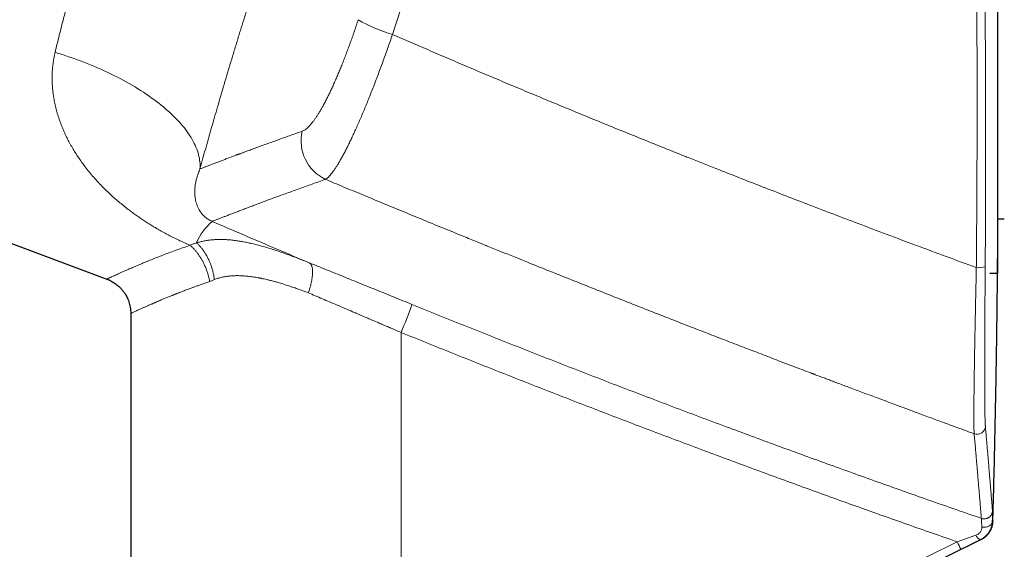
# Model space of a CAD drawing. Header units: millimetres. Extents: x 8 to 1267, y 12 to 1009.
# Tile 15 of 71: x 263 to 334, y 705 to 743. Entities that reach past the tile are written whole.
import ezdxf

# ---------------------------------------------------------------- set-up
doc = ezdxf.new("R2010")
doc.units = ezdxf.units.MM

msp = doc.modelspace()

# ---------------------------------------------------------------- linework, layer by layer
at = {"color": 7, "linetype": 'Continuous', "lineweight": 30}
for p, q in [((333.263, 753.741), (333.263, 724.741)), ((241.597, 734.705), (269.353, 724.327)), ((333.263, 728.641), (333.763, 728.641)), ((332.715, 724.741), (333.263, 724.741)), ((332.715, 724.741), (333.263, 724.741)), ((271.063, 721.862), (271.063, 696.13)), ((332.91, 706.938), (332.9, 706.935)), ((321.891, 700.62), (332.072, 705.63))]:
    msp.add_line(p, q, dxfattribs=at)
at = {"color": 252, "linetype": 'Continuous', "lineweight": 0}
for p, q in [((276.731, 724.146), (277.066, 724.295)), ((290.468, 696.13), (290.468, 720.497)), ((330.378, 705.474), (311.4, 696.13)), ((332.066, 705.631), (332.075, 705.635))]:
    msp.add_line(p, q, dxfattribs=at)
at = {"color": 252, "linetype": 'Continuous', "lineweight": 0, "flags": 128}
for points in [[(265.634, 740.598), (265.895, 740.518), (266.155, 740.436), (266.413, 740.351), (266.671, 740.264), (266.927, 740.175), (267.181, 740.084), (267.434, 739.99), (267.685, 739.895), (267.934, 739.797), (268.181, 739.697), (268.426, 739.595), (268.668, 739.492), (268.909, 739.386), (269.147, 739.278), (269.382, 739.169), (269.615, 739.058), (269.845, 738.945), (270.072, 738.831), (270.296, 738.715), (270.518, 738.597), (270.736, 738.478), (270.95, 738.357), (271.162, 738.235), (271.37, 738.112), (271.574, 737.987), (271.775, 737.861), (271.972, 737.734), (272.166, 737.606), (272.355, 737.477), (272.541, 737.346), (272.722, 737.215), (272.9, 737.083), (273.073, 736.95), (273.242, 736.816), (273.406, 736.681), (273.567, 736.546), (273.722, 736.411), (273.873, 736.274), (274.02, 736.137), (274.161, 736), (274.298, 735.863), (274.431, 735.725), (274.558, 735.586), (274.68, 735.448), (274.798, 735.31), (274.91, 735.171), (275.017, 735.033), (275.119, 734.894), (275.216, 734.756), (275.308, 734.618), (275.395, 734.48), (275.476, 734.342), (275.551, 734.205), (275.622, 734.068), (275.687, 733.932), (275.747, 733.796), (275.801, 733.661), (275.849, 733.527), (275.892, 733.393), (275.93, 733.26), (275.962, 733.128), (275.989, 732.997), (276.01, 732.867), (276.025, 732.738), (276.035, 732.61), (276.039, 732.483), (276.038, 732.357), (276.031, 732.232)], [(332.9, 706.935), (332.896, 706.892), (332.886, 706.849), (332.869, 706.808), (332.847, 706.768), (332.82, 706.73), (332.788, 706.694), (332.75, 706.661), (332.708, 706.631), (332.662, 706.604), (332.613, 706.58), (332.56, 706.56), (332.504, 706.544), (332.447, 706.532), (332.388, 706.524), (332.328, 706.521), (332.268, 706.522), (332.209, 706.527), (332.15, 706.536)], [(331.712, 705.94), (331.742, 705.892), (331.773, 705.847), (331.804, 705.805), (331.836, 705.767), (331.866, 705.733), (331.896, 705.703), (331.926, 705.677), (331.954, 705.657), (331.98, 705.641), (332.005, 705.631), (332.028, 705.626), (332.048, 705.626), (332.066, 705.631)]]:
    msp.add_lwpolyline(points, dxfattribs=at)
at = {"color": 252, "linetype": 'Continuous', "lineweight": 0}
for centre, radius, start, end in [((292.666, 751.814), 10.322, 239.26528, 254.19002), ((286.343, 734.248), 3.054, 167.00904, 244.83058), ((279.621, 725.324), 4.154, 130.78825, 157.30316), ((331.927, 726.732), 1.588, 263.77491, 287.03018), ((257.064, 734.623), 36.268, 337.07787, 340.48883), ((331.805, 713.79), 0.6, 250.00499, 358.18034), ((339.143, 709.62), 9.696, 205.31581, 208.88976)]:
    msp.add_arc(centre, radius, start, end, dxfattribs=at)
for points, knots in [([(289.123, 770.501), (289.041, 770.303), (288.878, 769.909), (288.629, 769.301), (288.376, 768.683), (288.121, 768.054), (287.863, 767.413), (287.602, 766.761), (287.346, 766.116), (287.095, 765.479), (286.849, 764.852), (286.6, 764.215), (286.35, 763.568), (286.098, 762.912), (285.835, 762.225), (285.563, 761.508), (285.282, 760.761), (285, 760.006), (284.717, 759.244), (284.434, 758.474), (284.15, 757.697), (283.874, 756.933), (283.605, 756.186), (283.345, 755.456), (283.086, 754.723), (282.827, 753.985), (282.568, 753.244), (282.303, 752.477), (282.03, 751.683), (281.751, 750.863), (281.473, 750.04), (281.197, 749.214), (280.922, 748.386), (280.649, 747.555), (280.386, 746.747), (280.132, 745.963), (279.888, 745.203), (279.647, 744.443), (279.408, 743.685), (279.171, 742.928), (278.929, 742.148), (278.682, 741.346), (278.432, 740.526), (278.186, 739.71), (277.943, 738.899), (277.704, 738.093), (277.468, 737.29), (277.242, 736.513), (277.025, 735.763), (276.819, 735.042), (276.616, 734.328), (276.417, 733.622), (276.222, 732.922), (276.094, 732.462), (276.031, 732.232)], [0, 0, 0, 0, 0.0202181, 0.0403487, 0.0604042, 0.0803968, 0.100339, 0.1202432, 0.140122, 0.1583327, 0.1765421, 0.19476, 0.2129957, 0.2312589, 0.249559, 0.2696429, 0.289675, 0.309668, 0.3296347, 0.3495878, 0.3695399, 0.3895576, 0.4078873, 0.4261838, 0.4444568, 0.4627159, 0.4809708, 0.499231, 0.5191832, 0.5391244, 0.5590674, 0.5790249, 0.5990095, 0.6190335, 0.6390513, 0.6573709, 0.6756785, 0.6939832, 0.712294, 0.7306201, 0.7489705, 0.7690653, 0.7891228, 0.8091545, 0.8291723, 0.8491878, 0.8692128, 0.8893862, 0.90788, 0.926338, 0.9447695, 0.9631841, 0.9815911, 1, 1, 1, 1]), ([(274.885, 767.686), (274.823, 767.549), (274.699, 767.278), (274.513, 766.862), (274.328, 766.446), (274.145, 766.03), (273.963, 765.613), (273.783, 765.196), (273.605, 764.781), (273.426, 764.361), (273.247, 763.937), (273.069, 763.509), (272.893, 763.084), (272.72, 762.664), (272.551, 762.248), (272.426, 761.939), (272.345, 761.736), (272.306, 761.64), (272.268, 761.543), (272.229, 761.446), (272.19, 761.349), (272.152, 761.252), (272.056, 761.011), (271.911, 760.643), (271.718, 760.147), (271.523, 759.64), (271.318, 759.103), (271.104, 758.536), (270.889, 757.957), (270.672, 757.367), (270.454, 756.766), (270.24, 756.168), (270.03, 755.574), (269.851, 755.057), (269.7, 754.617), (269.575, 754.251), (269.451, 753.883), (269.327, 753.512), (269.203, 753.139), (269.057, 752.692), (268.887, 752.17), (268.695, 751.571), (268.5, 750.954), (268.302, 750.317), (268.102, 749.662), (267.903, 749.003), (267.706, 748.341), (267.546, 747.792), (267.42, 747.357), (267.328, 747.037), (267.237, 746.715), (267.146, 746.393), (267.055, 746.07), (266.965, 745.746), (266.865, 745.381), (266.754, 744.975), (266.633, 744.528), (266.515, 744.087), (266.385, 743.592), (266.242, 743.043), (266.086, 742.432), (265.932, 741.82), (265.781, 741.207), (265.683, 740.802), (265.634, 740.598)], [0, 0, 0, 0, 0.019768, 0.039197, 0.058286, 0.077035, 0.095445, 0.113515, 0.131246, 0.148638, 0.166494, 0.183978, 0.201091, 0.217831, 0.2342, 0.250197, 0.253936, 0.257668, 0.261393, 0.265111, 0.268823, 0.272527, 0.276225, 0.296439, 0.314311, 0.332019, 0.352883, 0.373514, 0.393912, 0.415509, 0.436838, 0.457901, 0.478697, 0.499228, 0.511817, 0.524457, 0.537149, 0.549891, 0.562684, 0.575529, 0.595818, 0.616234, 0.636778, 0.658931, 0.681233, 0.703682, 0.726281, 0.749028, 0.759995, 0.771012, 0.782079, 0.793196, 0.804364, 0.815582, 0.82685, 0.842426, 0.858097, 0.873864, 0.888932, 0.910641, 0.932602, 0.954816, 0.977281, 1, 1, 1, 1]), ([(294.508, 755.186), (294.354, 754.775), (294.047, 753.952), (293.593, 752.716), (293.144, 751.477), (292.7, 750.238), (292.261, 748.996), (291.836, 747.778), (291.423, 746.581), (291.024, 745.408), (290.629, 744.233), (290.238, 743.058), (289.982, 742.274), (289.853, 741.882)], [0, 0, 0, 0, 0.09339, 0.186739, 0.280057, 0.373355, 0.466642, 0.559929, 0.647894, 0.735875, 0.823881, 0.91192, 1, 1, 1, 1]), ([(331.754, 725.153), (331.758, 725.598), (331.766, 726.486), (331.777, 727.821), (331.785, 729.156), (331.793, 730.49), (331.799, 731.817), (331.804, 733.136), (331.807, 734.448), (331.809, 735.759), (331.809, 737.079), (331.809, 738.408), (331.806, 739.746), (331.803, 741.084), (331.798, 742.423), (331.792, 743.761), (331.784, 745.099), (331.778, 745.99), (331.775, 746.436)], [0, 0, 0, 0, 0.062914, 0.12575, 0.188521, 0.251236, 0.313907, 0.375427, 0.436926, 0.498414, 0.559902, 0.622654, 0.685429, 0.748235, 0.811085, 0.873988, 0.936956, 1, 1, 1, 1]), ([(332.392, 725.213), (332.395, 725.655), (332.401, 726.539), (332.408, 727.867), (332.414, 729.194), (332.419, 730.522), (332.422, 731.841), (332.424, 733.153), (332.424, 734.457), (332.423, 735.761), (332.421, 737.075), (332.417, 738.396), (332.411, 739.727), (332.404, 741.058), (332.396, 742.389), (332.387, 743.72), (332.376, 745.051), (332.367, 745.937), (332.363, 746.381)], [0, 0, 0, 0, 0.062913, 0.125749, 0.188519, 0.251234, 0.313904, 0.375424, 0.436922, 0.498409, 0.559897, 0.62265, 0.685424, 0.748231, 0.811081, 0.873985, 0.936955, 1, 1, 1, 1]), ([(283.367, 734.935), (283.401, 734.949), (283.47, 734.977), (283.579, 735.045), (283.693, 735.133), (283.812, 735.242), (283.935, 735.372), (284.062, 735.521), (284.188, 735.684), (284.312, 735.856), (284.433, 736.035), (284.556, 736.229), (284.682, 736.438), (284.81, 736.661), (284.941, 736.899), (285.073, 737.149), (285.207, 737.413), (285.342, 737.69), (285.479, 737.978), (285.617, 738.278), (285.755, 738.589), (285.893, 738.91), (286.032, 739.239), (286.17, 739.577), (286.309, 739.925), (286.447, 740.28), (286.585, 740.642), (286.722, 741.011), (286.858, 741.386), (286.993, 741.768), (287.128, 742.155), (287.26, 742.547), (287.347, 742.81), (287.39, 742.942)], [0, 0, 0, 0, 0.035891, 0.071714, 0.107551, 0.14339, 0.179077, 0.214703, 0.250347, 0.281644, 0.312832, 0.343967, 0.375102, 0.406557, 0.4379, 0.469185, 0.500472, 0.531808, 0.563092, 0.594382, 0.625735, 0.656861, 0.687942, 0.719032, 0.750187, 0.781324, 0.812414, 0.843511, 0.874669, 0.906016, 0.937316, 0.968626, 1, 1, 1, 1]), ([(285.044, 731.484), (285.073, 731.503), (285.132, 731.541), (285.227, 731.624), (285.327, 731.725), (285.432, 731.846), (285.543, 731.987), (285.659, 732.148), (285.781, 732.328), (285.907, 732.526), (286.038, 732.744), (286.174, 732.98), (286.314, 733.235), (286.458, 733.508), (286.607, 733.798), (286.759, 734.107), (286.916, 734.433), (287.076, 734.777), (287.239, 735.136), (287.405, 735.51), (287.573, 735.898), (287.743, 736.299), (287.915, 736.712), (288.089, 737.137), (288.263, 737.573), (288.439, 738.019), (288.615, 738.475), (288.792, 738.94), (288.97, 739.413), (289.147, 739.894), (289.325, 740.382), (289.502, 740.877), (289.678, 741.377), (289.795, 741.714), (289.853, 741.882)], [0, 0, 0, 0, 0.03103, 0.062059, 0.093091, 0.12413, 0.155179, 0.186241, 0.21732, 0.24842, 0.279544, 0.310698, 0.341887, 0.373119, 0.404403, 0.435747, 0.467165, 0.498669, 0.530181, 0.56162, 0.592999, 0.62433, 0.655623, 0.686887, 0.718133, 0.749369, 0.780604, 0.811847, 0.843106, 0.874391, 0.905712, 0.937079, 0.968504, 1, 1, 1, 1]), ([(289.853, 741.882), (290.299, 741.689), (291.195, 741.3), (292.55, 740.716), (293.924, 740.126), (295.317, 739.532), (296.72, 738.938), (298.134, 738.342), (299.557, 737.745), (300.999, 737.145), (302.46, 736.541), (303.939, 735.932), (305.436, 735.32), (306.952, 734.704), (308.098, 734.241), (308.869, 733.931), (309.259, 733.775), (309.65, 733.618), (310.042, 733.461), (310.428, 733.307), (310.798, 733.159), (311.671, 732.811), (312.973, 732.295), (314.719, 731.608), (316.395, 730.952), (318.089, 730.295), (319.801, 729.634), (321.531, 728.972), (323.385, 728.268), (325.364, 727.521), (327.472, 726.733), (329.604, 725.942), (331.035, 725.417), (331.754, 725.153)], [0, 0, 0, 0, 0.032325, 0.065075, 0.09825, 0.131849, 0.165872, 0.199698, 0.233932, 0.268572, 0.303619, 0.339072, 0.374929, 0.411191, 0.447858, 0.45714, 0.466448, 0.475781, 0.48514, 0.494524, 0.503418, 0.511612, 0.55699, 0.596474, 0.636343, 0.676597, 0.717236, 0.758258, 0.799664, 0.848954, 0.898774, 0.949123, 1, 1, 1, 1]), ([(275.327, 726.753), (275.204, 726.806), (274.96, 726.912), (274.597, 727.08), (274.236, 727.254), (273.878, 727.435), (273.522, 727.624), (273.172, 727.818), (272.84, 728.011), (272.526, 728.201), (272.224, 728.39), (271.926, 728.584), (271.631, 728.784), (271.34, 728.989), (271.03, 729.216), (270.703, 729.466), (270.363, 729.739), (270.03, 730.021), (269.704, 730.31), (269.387, 730.605), (269.064, 730.922), (268.737, 731.263), (268.406, 731.629), (268.089, 732.004), (267.801, 732.369), (267.539, 732.722), (267.305, 733.06), (267.082, 733.402), (266.873, 733.748), (266.674, 734.101), (266.512, 734.413), (266.382, 734.68), (266.282, 734.899), (266.187, 735.118), (266.097, 735.338), (266.013, 735.559), (265.934, 735.78), (265.861, 736.003), (265.774, 736.284), (265.682, 736.626), (265.592, 737.028), (265.534, 737.349), (265.499, 737.588), (265.479, 737.745), (265.462, 737.902), (265.448, 738.059), (265.436, 738.216), (265.423, 738.447), (265.416, 738.751), (265.424, 739.128), (265.45, 739.502), (265.493, 739.871), (265.552, 740.236), (265.607, 740.478), (265.634, 740.598)], [0, 0, 0, 0, 0.019731, 0.039544, 0.059461, 0.079501, 0.099683, 0.120029, 0.139869, 0.157948, 0.176129, 0.194421, 0.212837, 0.231389, 0.250087, 0.273127, 0.296287, 0.319585, 0.34304, 0.366671, 0.390003, 0.417256, 0.444578, 0.471994, 0.499529, 0.523004, 0.546347, 0.569572, 0.592696, 0.615736, 0.639263, 0.653213, 0.66708, 0.68087, 0.694586, 0.708233, 0.721814, 0.735334, 0.748798, 0.772866, 0.796596, 0.820017, 0.829141, 0.838223, 0.847267, 0.856273, 0.865243, 0.874181, 0.895828, 0.91716, 0.93821, 0.95901, 0.979595, 1, 1, 1, 1]), ([(276.031, 732.232), (276.097, 732.258), (276.229, 732.309), (276.445, 732.392), (276.673, 732.48), (276.916, 732.573), (277.174, 732.672), (277.435, 732.771), (277.697, 732.87), (277.96, 732.97), (278.203, 733.061), (278.423, 733.144), (278.566, 733.197), (278.66, 733.232), (278.704, 733.249), (278.749, 733.265), (278.793, 733.282), (278.838, 733.299), (278.883, 733.316), (279.025, 733.368), (279.268, 733.458), (279.623, 733.59), (279.993, 733.726), (280.378, 733.866), (280.778, 734.012), (281.186, 734.159), (281.6, 734.308), (282.02, 734.459), (282.454, 734.613), (282.902, 734.772), (283.212, 734.881), (283.367, 734.935)], [0, 0, 0, 0, 0.045826, 0.091819, 0.137981, 0.184315, 0.230822, 0.277504, 0.318731, 0.360097, 0.401603, 0.429074, 0.456608, 0.462798, 0.468991, 0.475187, 0.481386, 0.487588, 0.493794, 0.500002, 0.545493, 0.59122, 0.637184, 0.68339, 0.729837, 0.776528, 0.820777, 0.865247, 0.90994, 0.954857, 1, 1, 1, 1]), ([(276.031, 732.232), (275.985, 732.124), (275.892, 731.902), (275.794, 731.582), (275.72, 731.264), (275.674, 730.953), (275.654, 730.649), (275.662, 730.354), (275.693, 730.094), (275.742, 729.867), (275.801, 729.671), (275.877, 729.481), (275.96, 729.318), (276.044, 729.183), (276.122, 729.075), (276.208, 728.971), (276.303, 728.871), (276.405, 728.778), (276.514, 728.692), (276.63, 728.613), (276.741, 728.549), (276.835, 728.502), (276.883, 728.48), (276.907, 728.469)], [0, 0, 0, 0, 0.0734387, 0.1500803, 0.2291253, 0.3099091, 0.3923859, 0.4755311, 0.5581478, 0.6179562, 0.6766893, 0.7340797, 0.7894856, 0.8226412, 0.8541391, 0.8837153, 0.9109195, 0.9353403, 0.9556031, 0.9729347, 0.9874745, 0.9939129, 1, 1, 1, 1]), ([(276.907, 728.469), (276.959, 728.489), (277.062, 728.53), (277.242, 728.6), (277.44, 728.677), (277.658, 728.761), (277.895, 728.853), (278.151, 728.951), (278.418, 729.054), (278.696, 729.16), (278.981, 729.269), (279.283, 729.384), (279.601, 729.504), (279.935, 729.629), (280.285, 729.76), (280.651, 729.896), (281.033, 730.038), (281.431, 730.185), (281.845, 730.337), (282.276, 730.494), (282.713, 730.653), (283.158, 730.813), (283.607, 730.974), (284.072, 731.14), (284.549, 731.309), (284.879, 731.426), (285.044, 731.484)], [0, 0, 0, 0, 0.044908, 0.089788, 0.134645, 0.179479, 0.224294, 0.269093, 0.313877, 0.354919, 0.395952, 0.43698, 0.478003, 0.519024, 0.560045, 0.601067, 0.642092, 0.683122, 0.724158, 0.765204, 0.80626, 0.84498, 0.883713, 0.92246, 0.961222, 1, 1, 1, 1]), ([(285.044, 731.484), (285.254, 731.396), (285.68, 731.218), (286.327, 730.948), (286.992, 730.671), (287.675, 730.387), (288.376, 730.096), (289.08, 729.804), (289.788, 729.512), (290.498, 729.219), (291.224, 728.92), (291.966, 728.615), (292.706, 728.311), (293.445, 728.008), (294.181, 727.708), (294.844, 727.437), (295.431, 727.198), (295.821, 727.04), (296.098, 726.927), (296.26, 726.861), (296.422, 726.795), (296.577, 726.733), (297.615, 726.312), (299.666, 725.484), (302.74, 724.253), (305.066, 723.33), (306.512, 722.759), (307.078, 722.536), (307.643, 722.314), (308.22, 722.087), (308.997, 721.783), (309.97, 721.402), (311.184, 720.929), (312.443, 720.44), (313.746, 719.936), (315.032, 719.441), (316.301, 718.954), (317.395, 718.535), (318.319, 718.183), (319.045, 717.906), (319.552, 717.714), (319.833, 717.608), (319.917, 717.576), (319.991, 717.548), (320.063, 717.52), (320.198, 717.469), (320.402, 717.392), (320.68, 717.287), (320.976, 717.175), (321.29, 717.056), (321.622, 716.931), (321.983, 716.795), (322.375, 716.648), (322.798, 716.488), (323.243, 716.321), (323.709, 716.147), (324.196, 715.964), (324.705, 715.774), (325.195, 715.591), (325.653, 715.42), (326.067, 715.266), (326.466, 715.118), (326.854, 714.974), (327.232, 714.834), (327.6, 714.698), (328.004, 714.548), (328.44, 714.387), (328.905, 714.215), (329.351, 714.051), (329.778, 713.894), (330.182, 713.746), (330.565, 713.605), (330.927, 713.473), (331.27, 713.347), (331.492, 713.266), (331.6, 713.226)], [0, 0, 0, 0, 0.013667, 0.0277163, 0.0421479, 0.0569618, 0.072158, 0.0877365, 0.1027751, 0.1181534, 0.1338717, 0.1499299, 0.166328, 0.1819395, 0.1978473, 0.2140511, 0.2249079, 0.2358938, 0.2393731, 0.2428652, 0.24637, 0.2498876, 0.2528978, 0.3136038, 0.3825895, 0.4515789, 0.4637216, 0.4758645, 0.4880075, 0.5001604, 0.5130204, 0.5380675, 0.5628311, 0.5911298, 0.6190495, 0.6465902, 0.6737522, 0.7005354, 0.7168454, 0.7330118, 0.7471195, 0.7493263, 0.7510213, 0.7525256, 0.7540633, 0.7556344, 0.7611947, 0.7671365, 0.7734596, 0.7801642, 0.7872501, 0.7947175, 0.8032986, 0.8123337, 0.8218227, 0.8317656, 0.8421624, 0.8530132, 0.8643179, 0.8735187, 0.8823011, 0.8907793, 0.8990452, 0.9070986, 0.9149395, 0.9225681, 0.9328912, 0.9427979, 0.9522882, 0.9613621, 0.9700196, 0.9781172, 0.9858132, 0.9931074, 1, 1, 1, 1]), ([(276.907, 728.469), (277.681, 728.135), (279.229, 727.468), (281.556, 726.475), (283.11, 725.819), (283.887, 725.492)], [0, 0, 0, 0, 0.333364, 0.666694, 1, 1, 1, 1]), ([(269.353, 724.327), (269.353, 724.327), (269.349, 724.326), (269.362, 724.332), (269.392, 724.346), (269.446, 724.371), (269.521, 724.406), (269.618, 724.451), (269.735, 724.505), (269.873, 724.568), (270.032, 724.641), (270.211, 724.722), (270.413, 724.812), (270.638, 724.911), (270.896, 725.024), (271.188, 725.152), (271.516, 725.293), (271.868, 725.443), (272.242, 725.599), (272.639, 725.761), (273.05, 725.924), (273.473, 726.088), (273.908, 726.252), (274.362, 726.418), (274.833, 726.585), (275.162, 726.697), (275.327, 726.753)], [0, 0, 0, 0, 0.00027, 0.041154, 0.08196, 0.122718, 0.163454, 0.204194, 0.244895, 0.285557, 0.326209, 0.366953, 0.408116, 0.449758, 0.491904, 0.539769, 0.587429, 0.634923, 0.68229, 0.72957, 0.776801, 0.821325, 0.865874, 0.910481, 0.955179, 1, 1, 1, 1]), ([(275.788, 726.927), (275.711, 726.901), (275.555, 726.849), (275.403, 726.785), (275.327, 726.753)], [0, 0, 0, 0, 0.495912, 1, 1, 1, 1]), ([(276.731, 724.146), (276.716, 724.224), (276.686, 724.382), (276.626, 724.619), (276.553, 724.856), (276.467, 725.092), (276.369, 725.323), (276.259, 725.549), (276.141, 725.761), (276.018, 725.958), (275.89, 726.14), (275.757, 726.311), (275.617, 726.471), (275.475, 726.62), (275.376, 726.709), (275.327, 726.753)], [0, 0, 0, 0, 0.077794, 0.156713, 0.236566, 0.317148, 0.398244, 0.479628, 0.56107, 0.635581, 0.70977, 0.783467, 0.856506, 0.928732, 1, 1, 1, 1]), ([(275.788, 726.927), (275.878, 726.954), (276.056, 727.007), (276.33, 727.067), (276.607, 727.113), (276.887, 727.145), (277.169, 727.165), (277.452, 727.171), (277.752, 727.167), (278.069, 727.149), (278.404, 727.117), (278.74, 727.072), (279.078, 727.017), (279.417, 726.951), (279.797, 726.867), (280.217, 726.762), (280.678, 726.635), (281.14, 726.496), (281.602, 726.346), (282.062, 726.187), (282.519, 726.022), (282.974, 725.85), (283.43, 725.674), (283.735, 725.552), (283.887, 725.492)], [0, 0, 0, 0, 0.039364, 0.078407, 0.117125, 0.155507, 0.193532, 0.231175, 0.268401, 0.311341, 0.353862, 0.396034, 0.437918, 0.47957, 0.521035, 0.576373, 0.631186, 0.685529, 0.739451, 0.792986, 0.845218, 0.897124, 0.948716, 1, 1, 1, 1]), ([(277.066, 724.295), (277.054, 724.378), (277.031, 724.545), (276.978, 724.796), (276.913, 725.047), (276.833, 725.295), (276.739, 725.539), (276.633, 725.775), (276.515, 726.002), (276.385, 726.217), (276.247, 726.419), (276.1, 726.605), (275.948, 726.776), (275.841, 726.877), (275.788, 726.927)], [0, 0, 0, 0, 0.080961, 0.163187, 0.246454, 0.330518, 0.415123, 0.5, 0.584878, 0.669482, 0.753547, 0.836813, 0.919039, 1, 1, 1, 1]), ([(283.887, 725.492), (283.905, 725.48), (283.941, 725.456), (283.988, 725.402), (284.029, 725.332), (284.063, 725.246), (284.089, 725.143), (284.107, 725.025), (284.116, 724.892), (284.115, 724.746), (284.106, 724.588), (284.087, 724.421), (284.059, 724.246), (284.023, 724.067), (283.98, 723.884), (283.93, 723.701), (283.875, 723.52), (283.834, 723.399), (283.814, 723.34)], [0, 0, 0, 0, 0.0583709, 0.1182948, 0.1796169, 0.2421552, 0.3057015, 0.3700255, 0.4348786, 0.4999995, 0.5651205, 0.6299736, 0.6942977, 0.7578442, 0.8203825, 0.8817049, 0.9416289, 1, 1, 1, 1]), ([(283.887, 725.492), (284.079, 725.414), (284.462, 725.26), (285.042, 725.026), (285.623, 724.791), (286.207, 724.555), (286.794, 724.318), (287.382, 724.08), (287.991, 723.833), (288.623, 723.577), (289.277, 723.312), (289.932, 723.045), (290.59, 722.778), (291.03, 722.599), (291.249, 722.51)], [0, 0, 0, 0, 0.080787, 0.161271, 0.2415, 0.321524, 0.401388, 0.481142, 0.560831, 0.648469, 0.736147, 0.823922, 0.911854, 1, 1, 1, 1]), ([(331.754, 725.153), (331.749, 724.913), (331.739, 724.434), (331.724, 723.722), (331.709, 723.019), (331.694, 722.325), (331.68, 721.642), (331.667, 720.974), (331.655, 720.32), (331.643, 719.683), (331.632, 719.064), (331.621, 718.466), (331.612, 717.89), (331.603, 717.338), (331.596, 716.812), (331.59, 716.315), (331.585, 715.847), (331.581, 715.412), (331.578, 715.008), (331.577, 714.657), (331.577, 714.353), (331.578, 714.092), (331.581, 713.858), (331.584, 713.654), (331.588, 713.479), (331.593, 713.333), (331.598, 713.262), (331.6, 713.226)], [0, 0, 0, 0, 0.041614, 0.083202, 0.124767, 0.166312, 0.207839, 0.249351, 0.290854, 0.332352, 0.373856, 0.41538, 0.456941, 0.498562, 0.540222, 0.581886, 0.623558, 0.66524, 0.706936, 0.74865, 0.784425, 0.820224, 0.856057, 0.891934, 0.92787, 0.963884, 1, 1, 1, 1]), ([(332.405, 713.771), (332.403, 713.797), (332.399, 713.85), (332.393, 713.952), (332.388, 714.071), (332.383, 714.208), (332.379, 714.362), (332.375, 714.531), (332.371, 714.715), (332.368, 714.915), (332.365, 715.131), (332.363, 715.364), (332.36, 715.613), (332.359, 715.877), (332.357, 716.155), (332.356, 716.367), (332.356, 716.502), (332.356, 716.54), (332.356, 716.564), (332.356, 716.574), (332.356, 716.585), (332.355, 716.597), (332.355, 716.621), (332.355, 716.661), (332.355, 716.717), (332.355, 716.781), (332.355, 716.854), (332.355, 716.937), (332.355, 717.033), (332.354, 717.144), (332.354, 717.271), (332.354, 717.411), (332.354, 717.565), (332.354, 717.734), (332.355, 717.915), (332.355, 718.106), (332.355, 718.309), (332.356, 718.526), (332.356, 718.758), (332.357, 719.001), (332.357, 719.252), (332.358, 719.513), (332.359, 719.755), (332.36, 719.977), (332.361, 720.121), (332.361, 720.217), (332.361, 720.262), (332.362, 720.308), (332.362, 720.354), (332.362, 720.401), (332.362, 720.441), (332.363, 720.584), (332.364, 720.834), (332.366, 721.236), (332.368, 721.68), (332.371, 722.168), (332.374, 722.663), (332.378, 723.164), (332.381, 723.67), (332.384, 724.181), (332.388, 724.695), (332.39, 725.04), (332.392, 725.213)], [0, 0, 0, 0, 0.028249, 0.056436, 0.084571, 0.112665, 0.140728, 0.168266, 0.195787, 0.223294, 0.250793, 0.278786, 0.306774, 0.33476, 0.362746, 0.390732, 0.395657, 0.400583, 0.40143, 0.402291, 0.403293, 0.404435, 0.405717, 0.409964, 0.415271, 0.420905, 0.427383, 0.434706, 0.442874, 0.452644, 0.463399, 0.47514, 0.487868, 0.501582, 0.516277, 0.531026, 0.546644, 0.56313, 0.580484, 0.598708, 0.616502, 0.635056, 0.654369, 0.667534, 0.68103, 0.684106, 0.687198, 0.690307, 0.693433, 0.696576, 0.699735, 0.701526, 0.725692, 0.749863, 0.781085, 0.812318, 0.843564, 0.874823, 0.906095, 0.937381, 0.968683, 1, 1, 1, 1]), ([(283.814, 723.34), (283.683, 723.389), (283.424, 723.487), (283.043, 723.624), (282.674, 723.752), (282.316, 723.871), (281.971, 723.98), (281.65, 724.076), (281.352, 724.16), (281.077, 724.233), (280.784, 724.305), (280.568, 724.353), (280.427, 724.382), (280.384, 724.391), (280.341, 724.4), (280.299, 724.408), (280.257, 724.416), (280.103, 724.445), (279.841, 724.488), (279.479, 724.534), (279.13, 724.563), (278.796, 724.576), (278.475, 724.572), (278.168, 724.551), (277.873, 724.513), (277.592, 724.458), (277.322, 724.388), (277.151, 724.326), (277.066, 724.295)], [0, 0, 0, 0, 0.0543, 0.107147, 0.15855, 0.20852, 0.257069, 0.304209, 0.344538, 0.383798, 0.421999, 0.470824, 0.477084, 0.483314, 0.489513, 0.495682, 0.501821, 0.507929, 0.563043, 0.616638, 0.668782, 0.719547, 0.76901, 0.817256, 0.864377, 0.910471, 0.955641, 1, 1, 1, 1]), ([(271.063, 721.862), (271.063, 721.862), (271.06, 721.861), (271.071, 721.866), (271.098, 721.879), (271.147, 721.903), (271.216, 721.935), (271.305, 721.976), (271.416, 722.027), (271.547, 722.087), (271.701, 722.156), (271.876, 722.234), (272.073, 722.321), (272.293, 722.418), (272.472, 722.496), (272.596, 722.55), (272.657, 722.576), (272.719, 722.603), (272.782, 722.631), (272.848, 722.659), (272.946, 722.701), (273.08, 722.758), (273.267, 722.837), (273.479, 722.926), (273.718, 723.024), (273.906, 723.101), (274.036, 723.153), (274.101, 723.179), (274.166, 723.205), (274.233, 723.232), (274.293, 723.256), (274.341, 723.275), (274.386, 723.293), (274.44, 723.314), (274.509, 723.341), (274.595, 723.375), (274.702, 723.417), (274.832, 723.468), (274.977, 723.524), (275.136, 723.584), (275.311, 723.65), (275.502, 723.72), (275.711, 723.795), (275.937, 723.876), (276.183, 723.961), (276.448, 724.052), (276.635, 724.114), (276.731, 724.146)], [0, 0, 0, 0, 0.000278, 0.039689, 0.079421, 0.119483, 0.159884, 0.200631, 0.241732, 0.283196, 0.325029, 0.36724, 0.409834, 0.45282, 0.496204, 0.506181, 0.516256, 0.526429, 0.536698, 0.547065, 0.55753, 0.582583, 0.608179, 0.639359, 0.671311, 0.704036, 0.712005, 0.720019, 0.728078, 0.736181, 0.744329, 0.749713, 0.753336, 0.760608, 0.768696, 0.777598, 0.790798, 0.80546, 0.821585, 0.839171, 0.857901, 0.878045, 0.899606, 0.922581, 0.946972, 0.972778, 1, 1, 1, 1]), ([(283.814, 723.34), (283.978, 723.27), (284.31, 723.129), (284.819, 722.912), (285.343, 722.688), (285.884, 722.458), (286.434, 722.223), (286.907, 722.021), (287.305, 721.851), (287.635, 721.71), (287.985, 721.56), (288.355, 721.402), (288.716, 721.247), (289.064, 721.098), (289.398, 720.955), (289.744, 720.807), (290.102, 720.654), (290.345, 720.55), (290.468, 720.497)], [0, 0, 0, 0, 0.076537, 0.15492, 0.235149, 0.317225, 0.401149, 0.484111, 0.530462, 0.579696, 0.631813, 0.686812, 0.744694, 0.792196, 0.841477, 0.892538, 0.945379, 1, 1, 1, 1]), ([(291.249, 722.51), (292.509, 722), (295.027, 720.981), (298.814, 719.476), (302.608, 717.989), (306.41, 716.521), (310.219, 715.071), (313.962, 713.668), (317.639, 712.309), (321.249, 710.994), (324.866, 709.696), (328.488, 708.414), (330.908, 707.573), (332.117, 707.153)], [0, 0, 0, 0, 0.093332, 0.186665, 0.279997, 0.37333, 0.466663, 0.559996, 0.647996, 0.735997, 0.823997, 0.911999, 1, 1, 1, 1]), ([(290.468, 720.497), (291.696, 720), (294.153, 719.006), (297.847, 717.538), (301.549, 716.085), (305.259, 714.651), (308.978, 713.234), (312.633, 711.861), (316.224, 710.531), (319.752, 709.243), (323.287, 707.97), (326.829, 706.712), (329.195, 705.887), (330.378, 705.474)], [0, 0, 0, 0, 0.093194, 0.18641, 0.27965, 0.372918, 0.466214, 0.559542, 0.647567, 0.735624, 0.823713, 0.911838, 1, 1, 1, 1]), ([(332.914, 707.703), (332.91, 707.75), (332.902, 707.843), (332.889, 708.007), (332.874, 708.188), (332.858, 708.389), (332.84, 708.609), (332.82, 708.844), (332.8, 709.092), (332.778, 709.352), (332.755, 709.629), (332.731, 709.923), (332.705, 710.234), (332.678, 710.562), (332.649, 710.908), (332.618, 711.27), (332.586, 711.649), (332.553, 712.043), (332.518, 712.452), (332.482, 712.874), (332.445, 713.312), (332.418, 713.618), (332.405, 713.771)], [0, 0, 0, 0, 0.0523, 0.104586, 0.156859, 0.209122, 0.261376, 0.313624, 0.362881, 0.412136, 0.461389, 0.510642, 0.559897, 0.609155, 0.658418, 0.707687, 0.756965, 0.806252, 0.854669, 0.903099, 0.951542, 1, 1, 1, 1]), ([(331.6, 713.226), (331.615, 713.061), (331.643, 712.731), (331.684, 712.26), (331.723, 711.806), (331.76, 711.373), (331.796, 710.958), (331.829, 710.57), (331.86, 710.208), (331.889, 709.87), (331.916, 709.549), (331.942, 709.245), (331.966, 708.958), (331.989, 708.688), (332.01, 708.435), (332.03, 708.199), (332.048, 707.98), (332.065, 707.78), (332.08, 707.597), (332.094, 707.432), (332.107, 707.282), (332.114, 707.196), (332.117, 707.153)], [0, 0, 0, 0, 0.052328, 0.104639, 0.156935, 0.209217, 0.261487, 0.313747, 0.363013, 0.412274, 0.461531, 0.510785, 0.560038, 0.609291, 0.658547, 0.707806, 0.75707, 0.806341, 0.854741, 0.903149, 0.951568, 1, 1, 1, 1]), ([(332.117, 707.153), (332.137, 707.147), (332.178, 707.134), (332.242, 707.123), (332.309, 707.118), (332.38, 707.122), (332.451, 707.134), (332.522, 707.155), (332.591, 707.186), (332.656, 707.225), (332.716, 707.272), (332.768, 707.326), (332.813, 707.385), (332.85, 707.447), (332.878, 707.512), (332.898, 707.576), (332.91, 707.64), (332.912, 707.682), (332.914, 707.703)], [0, 0, 0, 0, 0.055087, 0.112817, 0.173024, 0.235462, 0.299808, 0.365663, 0.432564, 0.5, 0.567436, 0.634337, 0.700192, 0.764538, 0.826976, 0.887183, 0.944913, 1, 1, 1, 1]), ([(332.9, 706.935), (332.901, 706.967), (332.902, 707.032), (332.905, 707.122), (332.906, 707.207), (332.908, 707.285), (332.909, 707.357), (332.911, 707.423), (332.912, 707.488), (332.913, 707.551), (332.914, 707.608), (332.914, 707.655), (332.914, 707.689), (332.914, 707.698), (332.914, 707.703)], [0, 0, 0, 0, 0.072012, 0.143736, 0.215224, 0.286526, 0.357689, 0.428762, 0.49979, 0.590124, 0.685154, 0.785012, 0.889879, 1, 1, 1, 1]), ([(332.9, 706.935), (332.898, 706.888), (332.893, 706.797), (332.87, 706.662), (332.842, 706.553), (332.814, 706.47), (332.791, 706.41), (332.766, 706.352), (332.74, 706.297), (332.711, 706.243), (332.668, 706.17), (332.605, 706.076), (332.516, 705.968), (332.416, 705.868), (332.307, 705.777), (332.191, 705.697), (332.107, 705.653), (332.066, 705.631)], [0, 0, 0, 0, 0.092343, 0.181489, 0.267101, 0.308493, 0.348889, 0.38826, 0.426575, 0.463812, 0.49995, 0.584456, 0.668853, 0.752886, 0.836279, 0.918746, 1, 1, 1, 1]), ([(332.15, 706.536), (332.148, 706.581), (332.143, 706.671), (332.137, 706.788), (332.132, 706.891), (332.127, 706.977), (332.123, 707.048), (332.121, 707.101), (332.118, 707.138), (332.118, 707.148), (332.117, 707.153)], [0, 0, 0, 0, 0.126638, 0.252067, 0.376645, 0.500732, 0.624703, 0.748951, 0.873898, 1, 1, 1, 1]), ([(332.15, 706.536), (332.15, 706.508), (332.151, 706.452), (332.135, 706.366), (332.106, 706.281), (332.061, 706.197), (332.001, 706.119), (331.922, 706.048), (331.826, 705.985), (331.751, 705.956), (331.712, 705.94)], [0, 0, 0, 0, 0.122471, 0.244597, 0.366192, 0.487533, 0.609523, 0.733826, 0.862917, 1, 1, 1, 1]), ([(330.378, 705.474), (330.469, 705.506), (330.65, 705.569), (330.92, 705.663), (331.187, 705.757), (331.452, 705.849), (331.625, 705.91), (331.712, 705.94)], [0, 0, 0, 0, 0.201197, 0.40136, 0.600903, 0.800282, 1, 1, 1, 1]), ([(330.654, 704.936), (330.75, 704.983), (330.942, 705.078), (331.227, 705.218), (331.511, 705.358), (331.791, 705.496), (331.974, 705.586), (332.066, 705.631)], [0, 0, 0, 0, 0.2005751, 0.4002792, 0.5996684, 0.7993544, 1, 1, 1, 1])]:
    msp.add_open_spline(points, degree=3, knots=knots, dxfattribs=at)
at = {"color": 7, "linetype": 'Continuous', "lineweight": 30}
for points, knots in [([(332.944, 706.967), (332.982, 708.393), (333.061, 711.367), (333.155, 715.889), (333.231, 720.533), (333.282, 724.784), (333.299, 727.487), (333.306, 728.641)], [0, 0, 0, 0, 0.197456, 0.411703, 0.625958, 0.840214, 1, 1, 1, 1]), ([(269.349, 724.329), (269.413, 724.303), (269.536, 724.254), (269.708, 724.166), (269.863, 724.073), (270, 723.977), (270.115, 723.887), (270.209, 723.804), (270.285, 723.731), (270.351, 723.663), (270.407, 723.601), (270.457, 723.542), (270.511, 723.475), (270.573, 723.393), (270.643, 723.291), (270.716, 723.171), (270.79, 723.033), (270.862, 722.877), (270.928, 722.702), (270.985, 722.509), (271.029, 722.3), (271.058, 722.083), (271.061, 721.935), (271.062, 721.862)], [0, 0, 0, 0, 0.0640125, 0.1245435, 0.1811936, 0.2336303, 0.2815863, 0.3179771, 0.3510199, 0.3806456, 0.4068035, 0.429595, 0.4536841, 0.4873379, 0.526153, 0.5700821, 0.6190376, 0.6728799, 0.7314066, 0.7943425, 0.8613324, 0.9319387, 1, 1, 1, 1]), ([(332.118, 705.654), (332.12, 705.655), (332.132, 705.661), (332.153, 705.674), (332.18, 705.691), (332.207, 705.707), (332.231, 705.722), (332.254, 705.737), (332.274, 705.75), (332.292, 705.762), (332.308, 705.773), (332.322, 705.783), (332.335, 705.793), (332.347, 705.801), (332.358, 705.81), (332.368, 705.817), (332.377, 705.823), (332.384, 705.829), (332.39, 705.833), (332.395, 705.838), (332.401, 705.842), (332.409, 705.849), (332.421, 705.858), (332.438, 705.872), (332.458, 705.889), (332.481, 705.91), (332.506, 705.934), (332.534, 705.962), (332.563, 705.993), (332.595, 706.028), (332.627, 706.068), (332.66, 706.111), (332.693, 706.159), (332.727, 706.21), (332.759, 706.266), (332.795, 706.335), (332.832, 706.417), (332.868, 706.513), (332.898, 706.616), (332.922, 706.728), (332.936, 706.846), (332.942, 706.925), (332.944, 706.966)], [0, 0, 0, 0, 0.0121146, 0.083523, 0.1507472, 0.2137825, 0.2726248, 0.3272702, 0.3777149, 0.4184051, 0.455874, 0.4901192, 0.5211385, 0.5489299, 0.5734917, 0.594822, 0.6129195, 0.6263882, 0.6372607, 0.6460108, 0.654283, 0.6622216, 0.6768641, 0.6902898, 0.7041493, 0.7166431, 0.7279381, 0.7382588, 0.7478969, 0.7572083, 0.7665854, 0.7764125, 0.7870251, 0.7986906, 0.811611, 0.8259352, 0.8473971, 0.8717291, 0.899057, 0.9294723, 0.9630653, 1, 1, 1, 1]), ([(332.907, 706.937), (332.908, 706.947), (332.91, 706.967), (332.911, 706.987), (332.912, 706.997)], [0, 0, 0, 0, 0.499965, 1, 1, 1, 1]), ([(332.912, 706.997), (332.921, 706.992), (332.939, 706.982), (332.947, 706.972), (332.944, 706.967), (332.944, 706.967)], [0, 0, 0, 0, 0.497992, 0.995985, 1, 1, 1, 1]), ([(332.106, 705.647), (332.106, 705.646), (332.105, 705.646), (332.1, 705.644), (332.091, 705.641), (332.08, 705.636), (332.075, 705.635)], [0, 0, 0, 0, 0.149411, 0.332578, 0.698914, 1, 1, 1, 1])]:
    msp.add_open_spline(points, degree=3, knots=knots, dxfattribs=at)

doc.saveas('drawing.dxf')
